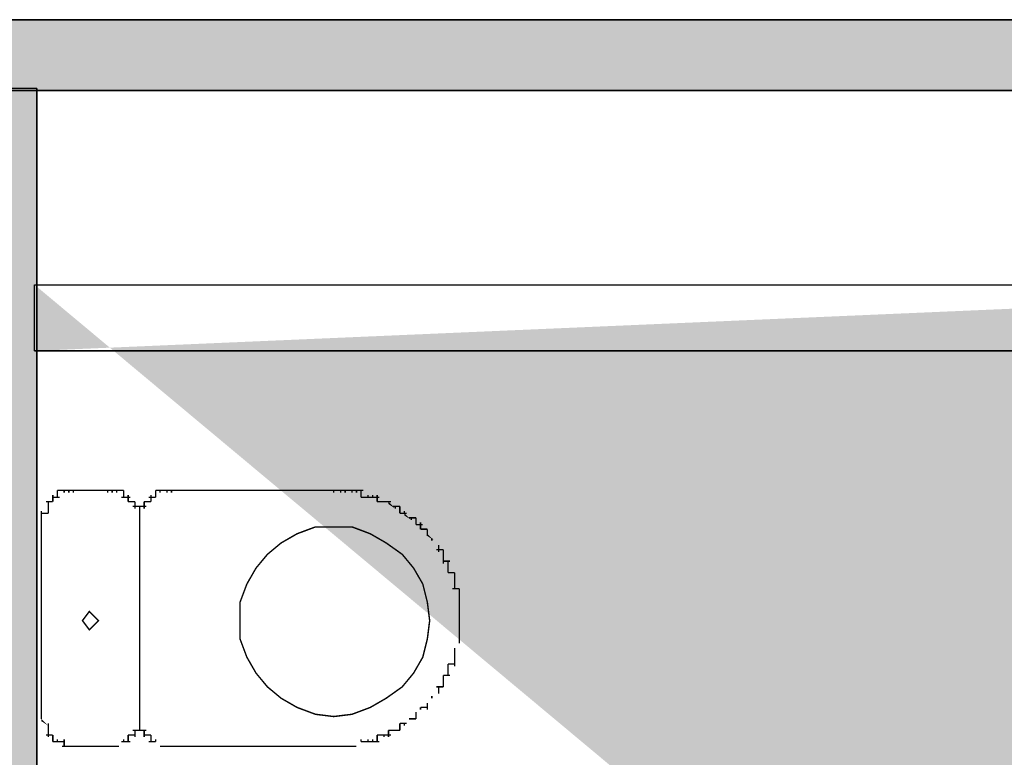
# Model space of a CAD drawing. Header units: millimetres. Extents: x 261 to 80476, y 988 to 41725.
# Tile 15 of 19: x 68857 to 70394, y 37776 to 38926. Entities that reach past the tile are written whole.
import ezdxf

# ---------------------------------------------------------------- set-up
doc = ezdxf.new("R2010")
doc.units = ezdxf.units.MM
doc.layers.add('H', color=7, linetype='Continuous')
doc.layers.add('P', color=7, linetype='Continuous')

msp = doc.modelspace()

# ---------------------------------------------------------------- hatches: boundary and pattern name
msp.add_hatch(color=256).paths.add_polyline_path([(71275.7, 38926.1), (3947.8, 38926.1), (3947.8, 38815.8), (71275.7, 38815.8)])
h = msp.add_hatch(color=256)
h.paths.add_polyline_path([(71272.2, 25546.2), (71179.5, 25546.2), (71179.5, 34517.3), (71272.2, 34517.3)])
h.paths.add_polyline_path([(68880.6, 34417.4), (71272.2, 34417.4), (71272.2, 34520.7), (68880.6, 34520.7)])
h.paths.add_polyline_path([(68880.6, 35415.4), (71272, 35415.4), (71272, 35518.7), (68880.6, 35518.7)], flags=17)
h.paths.add_polyline_path([(68880.6, 36516.7), (71272.2, 36516.7), (71272.2, 36413.4), (68880.6, 36413.4)], flags=16)
h.paths.add_polyline_path([(68880.6, 35518.7), (71272, 35518.7), (71272, 35415.4), (68880.6, 35415.4)], flags=17)
h.paths.add_polyline_path([(68880.6, 37514.7), (71272, 37514.7), (71272, 37411.5), (68880.6, 37411.5)], flags=16)
h.paths.add_polyline_path([(68880.6, 36413.4), (71272.2, 36413.4), (71272.2, 36516.7), (68880.6, 36516.7)], flags=17)
h.paths.add_polyline_path([(68880.6, 37411.5), (71272, 37411.5), (71272, 37514.7), (68880.6, 37514.7)], flags=17)
h.paths.add_polyline_path([(68880.6, 38512.7), (71179.5, 38512.7), (71179.5, 38409.5), (68880.6, 38409.5)], flags=17)
h.paths.add_polyline_path([(71179.5, 38813.7), (71272.2, 38813.7), (71272.2, 38409.5), (71179.5, 38409.5)])
edge = h.paths.add_edge_path()
edge.add_line((68880.6, 36413.4), (71272.2, 36413.4))
edge.add_line((68880.6, 36516.7), (71272.2, 36516.7))
edge.add_line((68880.6, 38512.7), (71272.2, 38512.7))
edge.add_line((68880.6, 38409.5), (71272.2, 38409.5))
at = {"layer": 'H', "linetype": 'Continuous'}
for points in [[(68645.4, 38815.8), (68645.4, 20363.8), (68884.2, 20363.8), (68884.2, 38815.8), (68645.4, 38815.8), (68645.4, 38815.8)], [(69433, 38174.2), (69443.8, 38163.5), (69433, 38170.6), (69433, 38174.2)], [(69457.9, 38156.3), (69468.6, 38145.8), (69457.9, 38152.8), (69457.9, 38156.3)], [(69493.7, 38124.3), (69504.4, 38113.6), (69493.7, 38120.7), (69493.7, 38124.3)], [(69500.7, 38113.6), (69511.4, 38102.9), (69500.7, 38113.6), (69500.7, 38113.6)], [(69543.6, 37953.2), (69536.5, 37946.1), (69543.6, 37953.2)], [(69500.7, 37867.7), (69493.7, 37860.4), (69500.7, 37867.7)], [(69511.4, 37878.4), (69500.7, 37867.7), (69511.4, 37878.4)], [(69483, 37853.4), (69475.9, 37842.7), (69483, 37853.4)], [(68891.3, 37835.6), (68902, 37824.9), (68891.3, 37831.9), (68891.3, 37835.6)], [(69468.6, 37835.6), (69457.9, 37824.9), (69468.6, 37835.6)], [(69019.6, 37800), (69008.9, 37792.7), (69019.6, 37800)], [(69069.5, 37800), (69080.2, 37789.3), (69069.5, 37800), (69069.5, 37800)], [(69390.2, 37800), (69383.1, 37792.7), (69390.2, 37800)]]:
    msp.add_hatch(color=256, dxfattribs=at).paths.add_polyline_path(points)

# ---------------------------------------------------------------- linework, layer by layer
for points in [[(71275.7, 38926.1), (3947.8, 38926.1), (3947.8, 38815.8), (71275.7, 38815.8)], [(68880.6, 38512.7), (71179.5, 38512.7), (71179.5, 38409.5), (68880.6, 38409.5)]]:
    msp.add_lwpolyline(points, close=True)
at = {"layer": 'P'}
for points in [[(3947.8, 38926.1), (78372, 38926.1), (78372, 38815.8), (3947.8, 38815.8), (3947.8, 38926.1)], [(68880.6, 38512.7), (71272.2, 38512.7)], [(68880.6, 38409.5), (71272.2, 38409.5)]]:
    msp.add_lwpolyline(points, dxfattribs=at)
at = {"layer": 'P', "const_width": 2.22}
for points in [[(68645.4, 38819.2), (68884.2, 38819.2)], [(68884.2, 38819.2), (68884.2, 20363.8)], [(68884.2, 38512.7), (68884.2, 38409.5)], [(68916.2, 38192), (68916.2, 38181.3)], [(68916.2, 38192), (68926.9, 38192)], [(68923.4, 38192), (68934.1, 38192)], [(68926.9, 38192), (68926.9, 38188.4)], [(68926.9, 38192), (68926.9, 38188.4)], [(68926.9, 38192), (68926.9, 38188.4)], [(68926.9, 38192), (68926.9, 38188.4)], [(68926.9, 38192), (68926.9, 38188.4)], [(68926.9, 38192), (68926.9, 38188.4)], [(68926.9, 38192), (68926.9, 38188.4)], [(68926.9, 38192), (68926.9, 38188.4)], [(68926.9, 38192), (68926.9, 38188.4)], [(68934.1, 38192), (68934.1, 38188.4)], [(68934.1, 38192), (68934.1, 38188.4)], [(68934.1, 38192), (68934.1, 38188.4)], [(68934.1, 38192), (68934.1, 38188.4)], [(68934.1, 38192), (68934.1, 38188.4)], [(68934.1, 38192), (68934.1, 38188.4)], [(68934.1, 38192), (68934.1, 38188.4)], [(68934.1, 38192), (68934.1, 38188.4)], [(68934.1, 38192), (68934.1, 38188.4)], [(68934.1, 38192), (68944.7, 38192)], [(68941.2, 38192), (68941.2, 38188.4)], [(68941.2, 38192), (68941.2, 38188.4)], [(68941.2, 38192), (68941.2, 38188.4)], [(68941.2, 38192), (68941.2, 38188.4)], [(68941.2, 38192), (68941.2, 38188.4)], [(68941.2, 38192), (68941.2, 38188.4)], [(68941.2, 38192), (68969.7, 38192)], [(68966.1, 38192), (68994.6, 38192)], [(68991.1, 38192), (69001.8, 38192)], [(68994.6, 38192), (68994.6, 38188.4)], [(68994.6, 38192), (68994.6, 38188.4)], [(68994.6, 38192), (68994.6, 38188.4)], [(69001.8, 38192), (69001.8, 38188.4)], [(69001.8, 38192), (69001.8, 38188.4)], [(69001.8, 38192), (69001.8, 38188.4)], [(69001.8, 38192), (69001.8, 38188.4)], [(69001.8, 38192), (69001.8, 38188.4)], [(69001.8, 38192), (69001.8, 38188.4)], [(69001.8, 38192), (69001.8, 38188.4)], [(69001.8, 38192), (69001.8, 38188.4)], [(69001.8, 38192), (69012.5, 38192)], [(69001.8, 38192), (69001.8, 38188.4)], [(69008.9, 38192), (69008.9, 38188.4)], [(69008.9, 38192), (69008.9, 38188.4)], [(69008.9, 38192), (69008.9, 38188.4)], [(69008.9, 38192), (69008.9, 38188.4)], [(69008.9, 38192), (69008.9, 38188.4)], [(69008.9, 38192), (69008.9, 38188.4)], [(69008.9, 38192), (69008.9, 38188.4)], [(69008.9, 38192), (69008.9, 38188.4)], [(69008.9, 38192), (69008.9, 38188.4)], [(69008.9, 38192), (69008.9, 38188.4)], [(69008.9, 38192), (69019.6, 38192)], [(69019.6, 38192), (69019.6, 38188.4)], [(69019.6, 38192), (69019.6, 38188.4)], [(69019.6, 38192), (69019.6, 38181.3)], [(69069.5, 38192), (69080.2, 38192)], [(69069.5, 38192), (69069.5, 38188.4)], [(69069.5, 38192), (69069.5, 38188.4)], [(69069.5, 38192), (69069.5, 38181.3)], [(69076.6, 38192), (69087.3, 38192)], [(69076.6, 38192), (69076.6, 38188.4)], [(69076.6, 38192), (69076.6, 38188.4)], [(69076.6, 38192), (69076.6, 38188.4)], [(69076.6, 38192), (69076.6, 38188.4)], [(69076.6, 38192), (69076.6, 38188.4)], [(69076.6, 38192), (69076.6, 38188.4)], [(69076.6, 38192), (69076.6, 38188.4)], [(69076.6, 38192), (69076.6, 38188.4)], [(69076.6, 38192), (69076.6, 38188.4)], [(69076.6, 38192), (69076.6, 38188.4)], [(69083.7, 38192), (69098, 38192)], [(69087.3, 38192), (69087.3, 38188.4)], [(69087.3, 38192), (69087.3, 38188.4)], [(69087.3, 38192), (69087.3, 38188.4)], [(69087.3, 38192), (69087.3, 38188.4)], [(69087.3, 38192), (69087.3, 38188.4)], [(69087.3, 38192), (69087.3, 38188.4)], [(69087.3, 38192), (69087.3, 38188.4)], [(69087.3, 38192), (69087.3, 38188.4)], [(69087.3, 38192), (69087.3, 38188.4)], [(69094.4, 38192), (69094.4, 38188.4)], [(69094.4, 38192), (69094.4, 38188.4)], [(69094.4, 38192), (69094.4, 38188.4)], [(69094.4, 38192), (69301.1, 38192)], [(69297.7, 38192), (69340.3, 38192)], [(69340.3, 38192), (69351, 38192)], [(69347.6, 38192), (69358.3, 38192)], [(69347.6, 38192), (69347.6, 38188.4)], [(69354.6, 38192), (69369, 38192)], [(69358.3, 38192), (69358.3, 38188.4)], [(69358.3, 38192), (69358.3, 38188.4)], [(69365.4, 38192), (69376.1, 38192)], [(69365.4, 38192), (69365.4, 38188.4)], [(69372.4, 38192), (69383.1, 38192)], [(69376.1, 38192), (69376.1, 38188.4)], [(69383.1, 38192), (69393.8, 38192)], [(69383.1, 38192), (69383.1, 38188.4)], [(69383.1, 38192), (69383.1, 38188.4)], [(69390.2, 38192), (69390.2, 38181.3)], [(68898.4, 38174.2), (68909.1, 38174.2)], [(68902, 38174.2), (68902, 38163.5)], [(68902, 38174.2), (68902, 38174.2)], [(68902, 38174.2), (68902, 38174.2)], [(68902, 38174.2), (68902, 38174.2)], [(68909.1, 38185), (68909.1, 38174.2)], [(68909.1, 38185), (68909.1, 38181.3)], [(68909.1, 38185), (68909.1, 38181.3)], [(68909.1, 38185), (68909.1, 38181.3)], [(68909.1, 38185), (68909.1, 38181.3)], [(68909.1, 38185), (68909.1, 38181.3)], [(68909.1, 38181.3), (68919.8, 38181.3)], [(68909.1, 38174.2), (68909.1, 38174.2)], [(68909.1, 38174.2), (68909.1, 38174.2)], [(68909.1, 38174.2), (68909.1, 38174.2)], [(68909.1, 38174.2), (68909.1, 38174.2)], [(68909.1, 38174.2), (68909.1, 38174.2)], [(68909.1, 38174.2), (68909.1, 38174.2)], [(68909.1, 38174.2), (68909.1, 38174.2)], [(68916.2, 38185), (68916.2, 38181.3)], [(68916.2, 38185), (68916.2, 38181.3)], [(68916.2, 38185), (68916.2, 38181.3)], [(68916.2, 38185), (68916.2, 38181.3)], [(68916.2, 38185), (68916.2, 38181.3)], [(68916.2, 38185), (68916.2, 38181.3)], [(68916.2, 38185), (68916.2, 38181.3)], [(68916.2, 38185), (68916.2, 38181.3)], [(68916.2, 38185), (68916.2, 38181.3)], [(68916.2, 38185), (68916.2, 38181.3)], [(69016, 38181.3), (69030.3, 38181.3)], [(69019.6, 38185), (69019.6, 38181.3)], [(69019.6, 38185), (69019.6, 38181.3)], [(69019.6, 38185), (69019.6, 38181.3)], [(69019.6, 38185), (69019.6, 38181.3)], [(69019.6, 38185), (69019.6, 38181.3)], [(69019.6, 38185), (69019.6, 38181.3)], [(69026.7, 38185), (69026.7, 38181.3)], [(69026.7, 38185), (69026.7, 38181.3)], [(69026.7, 38185), (69026.7, 38181.3)], [(69026.7, 38185), (69026.7, 38181.3)], [(69026.7, 38185), (69026.7, 38181.3)], [(69026.7, 38185), (69026.7, 38181.3)], [(69026.7, 38185), (69026.7, 38181.3)], [(69026.7, 38185), (69026.7, 38181.3)], [(69026.7, 38185), (69026.7, 38181.3)], [(69026.7, 38185), (69026.7, 38174.2)], [(69026.7, 38174.2), (69026.7, 38174.2)], [(69026.7, 38174.2), (69026.7, 38174.2)], [(69026.7, 38174.2), (69026.7, 38174.2)], [(69026.7, 38174.2), (69037.4, 38174.2)], [(69037.4, 38174.2), (69037.4, 38174.2)], [(69037.4, 38174.2), (69037.4, 38174.2)], [(69037.4, 38174.2), (69037.4, 38174.2)], [(69037.4, 38174.2), (69037.4, 38174.2)], [(69037.4, 38174.2), (69037.4, 38174.2)], [(69037.4, 38174.2), (69037.4, 38174.2)], [(69037.4, 38174.2), (69037.4, 38174.2)], [(69037.4, 38174.2), (69037.4, 38163.5)], [(69051.7, 38174.2), (69062.5, 38174.2)], [(69051.7, 38174.2), (69051.7, 38174.2)], [(69051.7, 38174.2), (69051.7, 38174.2)], [(69051.7, 38174.2), (69051.7, 38174.2)], [(69051.7, 38174.2), (69051.7, 38174.2)], [(69051.7, 38174.2), (69051.7, 38174.2)], [(69051.7, 38174.2), (69051.7, 38174.2)], [(69051.7, 38174.2), (69051.7, 38174.2)], [(69051.7, 38174.2), (69051.7, 38163.5)], [(69058.8, 38181.3), (69069.5, 38181.3)], [(69062.5, 38185), (69062.5, 38181.3)], [(69062.5, 38185), (69062.5, 38181.3)], [(69062.5, 38185), (69062.5, 38181.3)], [(69062.5, 38185), (69062.5, 38181.3)], [(69062.5, 38185), (69062.5, 38181.3)], [(69062.5, 38185), (69062.5, 38181.3)], [(69062.5, 38185), (69062.5, 38181.3)], [(69062.5, 38185), (69062.5, 38181.3)], [(69062.5, 38185), (69062.5, 38181.3)], [(69062.5, 38185), (69062.5, 38174.2)], [(69062.5, 38174.2), (69062.5, 38174.2)], [(69062.5, 38174.2), (69062.5, 38174.2)], [(69062.5, 38174.2), (69062.5, 38174.2)], [(69069.5, 38185), (69069.5, 38181.3)], [(69069.5, 38185), (69069.5, 38181.3)], [(69069.5, 38185), (69069.5, 38181.3)], [(69069.5, 38185), (69069.5, 38181.3)], [(69069.5, 38185), (69069.5, 38181.3)], [(69069.5, 38185), (69069.5, 38181.3)], [(69390.2, 38181.3), (69400.9, 38181.3)], [(69397.5, 38181.3), (69408.2, 38181.3)], [(69400.9, 38185), (69400.9, 38181.3)], [(69400.9, 38185), (69400.9, 38181.3)], [(69408.2, 38185), (69408.2, 38181.3)], [(69408.2, 38185), (69408.2, 38181.3)], [(69408.2, 38181.3), (69418.7, 38181.3)], [(69415.3, 38185), (69415.3, 38174.2)], [(69415.3, 38174.2), (69426, 38174.2)], [(69422.3, 38174.2), (69436.7, 38174.2)], [(69426, 38174.2), (69426, 38174.2)], [(69426, 38174.2), (69426, 38174.2)], [(69433, 38174.2), (69433, 38174.2)], [(68891.3, 38159.9), (68891.3, 38145.8)], [(68891.3, 38156.3), (68902, 38156.3)], [(68902, 38167), (68902, 38156.3)], [(68902, 38167), (68902, 38163.5)], [(68902, 38167), (68902, 38163.5)], [(68902, 38167), (68902, 38163.5)], [(68902, 38167), (68902, 38163.5)], [(68902, 38167), (68902, 38163.5)], [(68902, 38167), (68902, 38163.5)], [(68902, 38167), (68902, 38163.5)], [(68902, 38167), (68902, 38163.5)], [(68902, 38167), (68902, 38163.5)], [(68902, 38167), (68902, 38163.5)], [(68902, 38167), (68902, 38163.5)], [(68902, 38159.9), (68902, 38156.3)], [(68902, 38159.9), (68902, 38156.3)], [(68902, 38159.9), (68902, 38156.3)], [(68902, 38159.9), (68902, 38156.3)], [(68902, 38159.9), (68902, 38156.3)], [(68902, 38159.9), (68902, 38156.3)], [(68902, 38159.9), (68902, 38156.3)], [(69033.8, 38167), (69044.5, 38167)], [(69037.4, 38167), (69037.4, 38163.5)], [(69037.4, 38167), (69037.4, 38163.5)], [(69037.4, 38167), (69037.4, 38163.5)], [(69037.4, 38167), (69037.4, 38163.5)], [(69037.4, 38167), (69037.4, 38163.5)], [(69037.4, 38167), (69037.4, 38163.5)], [(69037.4, 38167), (69037.4, 38163.5)], [(69037.4, 38167), (69037.4, 38163.5)], [(69044.5, 38167), (69044.5, 38163.5)], [(69044.5, 38167), (69044.5, 38163.5)], [(69044.5, 38167), (69044.5, 38156.3)], [(69044.5, 38167), (69055.2, 38167)], [(69044.5, 38167), (69044.5, 38163.5)], [(69044.5, 38167), (69044.5, 38163.5)], [(69044.5, 38167), (69044.5, 38156.3)], [(69044.5, 38159.9), (69044.5, 38156.3)], [(69044.5, 38159.9), (69044.5, 38156.3)], [(69044.5, 38159.9), (69044.5, 38156.3)], [(69044.5, 38159.9), (69044.5, 38156.3)], [(69044.5, 38159.9), (69044.5, 38156.3)], [(69044.5, 38159.9), (69044.5, 38156.3)], [(69044.5, 38159.9), (69044.5, 38156.3)], [(69044.5, 38159.9), (69044.5, 38156.3)], [(69044.5, 38159.9), (69044.5, 38145.8)], [(69044.5, 38159.9), (69044.5, 38156.3)], [(69044.5, 38159.9), (69044.5, 38156.3)], [(69044.5, 38159.9), (69044.5, 38156.3)], [(69044.5, 38159.9), (69044.5, 38156.3)], [(69044.5, 38159.9), (69044.5, 38156.3)], [(69044.5, 38159.9), (69044.5, 38156.3)], [(69044.5, 38159.9), (69044.5, 38156.3)], [(69044.5, 38159.9), (69044.5, 38156.3)], [(69044.5, 38159.9), (69044.5, 38145.8)], [(69051.7, 38167), (69051.7, 38163.5)], [(69051.7, 38167), (69051.7, 38163.5)], [(69051.7, 38167), (69051.7, 38163.5)], [(69051.7, 38167), (69051.7, 38163.5)], [(69051.7, 38167), (69051.7, 38163.5)], [(69051.7, 38167), (69051.7, 38163.5)], [(69051.7, 38167), (69051.7, 38163.5)], [(69051.7, 38167), (69051.7, 38163.5)], [(69440.1, 38167), (69450.8, 38167)], [(69443.8, 38167), (69443.8, 38163.5)], [(69443.8, 38167), (69443.8, 38163.5)], [(69450.8, 38167), (69450.8, 38156.3)], [(69450.8, 38167), (69450.8, 38163.5)], [(69450.8, 38156.3), (69461.5, 38156.3)], [(69457.9, 38159.9), (69457.9, 38156.3)], [(69457.9, 38159.9), (69457.9, 38156.3)], [(68891.3, 38149.2), (68891.3, 38138.5)], [(68891.3, 38149.2), (68891.3, 38145.8)], [(68891.3, 38149.2), (68891.3, 38145.8)], [(68891.3, 38149.2), (68891.3, 38145.8)], [(68891.3, 38149.2), (68891.3, 38145.8)], [(68891.3, 38149.2), (68891.3, 38145.8)], [(68891.3, 38149.2), (68891.3, 38145.8)], [(68891.3, 38149.2), (68891.3, 38145.8)], [(68891.3, 38149.2), (68891.3, 38145.8)], [(68891.3, 38149.2), (68891.3, 38145.8)], [(68891.3, 38142.1), (68891.3, 37842.7)], [(68891.3, 38142.1), (68891.3, 38138.5)], [(68891.3, 38142.1), (68891.3, 38138.5)], [(69044.5, 38149.2), (69044.5, 38145.8)], [(69044.5, 38149.2), (69044.5, 38145.8)], [(69044.5, 38149.2), (69044.5, 38145.8)], [(69044.5, 38149.2), (69044.5, 38145.8)], [(69044.5, 38149.2), (69044.5, 38145.8)], [(69044.5, 38149.2), (69044.5, 38145.8)], [(69044.5, 38149.2), (69044.5, 38145.8)], [(69044.5, 38149.2), (69044.5, 38145.8)], [(69044.5, 38149.2), (69044.5, 38145.8)], [(69044.5, 38149.2), (69044.5, 38138.5)], [(69044.5, 38149.2), (69044.5, 38145.8)], [(69044.5, 38149.2), (69044.5, 38145.8)], [(69044.5, 38149.2), (69044.5, 38145.8)], [(69044.5, 38149.2), (69044.5, 38145.8)], [(69044.5, 38149.2), (69044.5, 38145.8)], [(69044.5, 38149.2), (69044.5, 38145.8)], [(69044.5, 38149.2), (69044.5, 38145.8)], [(69044.5, 38149.2), (69044.5, 38145.8)], [(69044.5, 38149.2), (69044.5, 38145.8)], [(69044.5, 38149.2), (69044.5, 38138.5)], [(69044.5, 38142.1), (69044.5, 38138.5)], [(69044.5, 38142.1), (69044.5, 38138.5)], [(69044.5, 38142.1), (69044.5, 37842.7)], [(69044.5, 38142.1), (69044.5, 38138.5)], [(69044.5, 38142.1), (69044.5, 38138.5)], [(69044.5, 38142.1), (69044.5, 37842.7)], [(69465.2, 38149.2), (69475.9, 38149.2)], [(69468.6, 38149.2), (69468.6, 38145.8)], [(69468.6, 38149.2), (69468.6, 38145.8)], [(69475.9, 38149.2), (69475.9, 38138.5)], [(69475.9, 38142.1), (69475.9, 38138.5)], [(69475.9, 38142.1), (69475.9, 38138.5)], [(69483, 38142.1), (69483, 38131.4)], [(69497.3, 37988.8), (69493.7, 37960.3), (69486.6, 37931.8), (69472.2, 37906.9), (69454.5, 37885.5), (69429.4, 37867.7), (69404.6, 37853.4), (69376.1, 37842.7), (69347.6, 37839.2), (69319.1, 37842.7), (69290.4, 37853.4), (69265.5, 37867.7), (69244.1, 37885.5), (69226.3, 37906.9), (69212, 37931.8), (69201.3, 37960.3), (69201.3, 37988.8), (69201.3, 38017.4), (69212, 38045.9), (69226.3, 38070.8), (69244.1, 38092.2), (69265.5, 38110), (69290.4, 38124.3), (69319.1, 38135), (69347.6, 38135), (69376.1, 38135), (69404.6, 38124.3), (69429.4, 38110), (69454.5, 38092.2), (69472.2, 38070.8), (69486.6, 38045.9), (69493.7, 38017.4), (69497.3, 37988.8), (69497.3, 37988.8), (69497.3, 37988.8)], [(69475.9, 38138.5), (69486.6, 38138.5)], [(69483, 38131.4), (69493.7, 38131.4)], [(69483, 38131.4), (69483, 38131.4)], [(69493.7, 38131.4), (69493.7, 38120.7)], [(69493.7, 38124.3), (69493.7, 38120.7)], [(69493.7, 38124.3), (69493.7, 38120.7)], [(69500.7, 38117.1), (69500.7, 38113.6)], [(69500.7, 38117.1), (69500.7, 38113.6)], [(69507.8, 38099.3), (69518.5, 38099.3)], [(69511.4, 38106.6), (69511.4, 38095.8)], [(69511.4, 38106.6), (69511.4, 38106.6)], [(69511.4, 38106.6), (69511.4, 38106.6)], [(69518.5, 38099.3), (69518.5, 38088.6)], [(69518.5, 38099.3), (69518.5, 38095.8)], [(69518.5, 38092.2), (69518.5, 38077.9)], [(69518.5, 38092.2), (69518.5, 38088.6)], [(69518.5, 38092.2), (69518.5, 38088.6)], [(69518.5, 38081.5), (69529.2, 38081.5)], [(69525.8, 38081.5), (69525.8, 38070.8)], [(69525.8, 38074.4), (69525.8, 38063.7)], [(69525.8, 38074.4), (69525.8, 38070.8)], [(69525.8, 38074.4), (69525.8, 38070.8)], [(69525.8, 38063.7), (69536.5, 38063.7)], [(69536.5, 38063.7), (69536.5, 38053)], [(69536.5, 38063.7), (69536.5, 38063.7)], [(69536.5, 38056.6), (69536.5, 38045.9)], [(69536.5, 38056.6), (69536.5, 38053)], [(69536.5, 38049.4), (69536.5, 38038.7)], [(69536.5, 38049.4), (69536.5, 38045.9)], [(69536.5, 38049.4), (69536.5, 38045.9)], [(69532.9, 38038.7), (69543.6, 38038.7)], [(69536.5, 38038.7), (69536.5, 38038.7)], [(69543.6, 38038.7), (69543.6, 38028)], [(69543.6, 38031.6), (69543.6, 38020.9)], [(69543.6, 38031.6), (69543.6, 38028)], [(69543.6, 38024.5), (69543.6, 38010.2)], [(69543.6, 38024.5), (69543.6, 38020.9)], [(68980.4, 37988.8), (68966.1, 37974.6), (68955.4, 37988.8), (68966.1, 38003.1), (68980.4, 37988.8), (68980.4, 37988.8), (68980.4, 37988.8)], [(69543.6, 38013.8), (69543.6, 38003.1)], [(69543.6, 38013.8), (69543.6, 38010.2)], [(69543.6, 38013.8), (69543.6, 38010.2)], [(69543.6, 38006.7), (69543.6, 37996)], [(69543.6, 38006.7), (69543.6, 38003.1)], [(69543.6, 37996), (69543.6, 37985.3)], [(69543.6, 37996), (69543.6, 37996)], [(69543.6, 37996), (69543.6, 37996)], [(69543.6, 37988.8), (69543.6, 37978.2)], [(69543.6, 37988.8), (69543.6, 37985.3)], [(69543.6, 37981.7), (69543.6, 37971)], [(69543.6, 37981.7), (69543.6, 37978.2)], [(69543.6, 37981.7), (69543.6, 37978.2)], [(69543.6, 37971), (69543.6, 37960.3)], [(69543.6, 37971), (69543.6, 37971)], [(69543.6, 37963.9), (69543.6, 37953.2)], [(69543.6, 37963.9), (69543.6, 37960.3)], [(69543.6, 37956.8), (69543.6, 37953.2)], [(69543.6, 37956.8), (69543.6, 37953.2)], [(69536.5, 37946.1), (69536.5, 37935.4)], [(69536.5, 37946.1), (69536.5, 37942.5)], [(69536.5, 37938.8), (69536.5, 37928.3)], [(69536.5, 37938.8), (69536.5, 37935.4)], [(69536.5, 37938.8), (69536.5, 37935.4)], [(69536.5, 37928.3), (69536.5, 37917.6)], [(69536.5, 37928.3), (69536.5, 37928.3)], [(69536.5, 37928.3), (69536.5, 37928.3)], [(69525.8, 37921.1), (69525.8, 37910.4)], [(69525.8, 37921.1), (69536.5, 37921.1)], [(69525.8, 37914), (69525.8, 37903.3)], [(69525.8, 37914), (69525.8, 37910.4)], [(69525.8, 37914), (69525.8, 37910.4)], [(69518.5, 37903.3), (69518.5, 37892.6)], [(69518.5, 37903.3), (69529.2, 37903.3)], [(69518.5, 37896.2), (69518.5, 37885.5)], [(69518.5, 37896.2), (69518.5, 37892.6)], [(69518.5, 37896.2), (69518.5, 37892.6)], [(69507.8, 37885.5), (69518.5, 37885.5)], [(69511.4, 37885.5), (69511.4, 37874.8)], [(69518.5, 37885.5), (69518.5, 37885.5)], [(69500.7, 37871.1), (69500.7, 37867.7)], [(69500.7, 37871.1), (69500.7, 37867.7)], [(69511.4, 37878.4), (69511.4, 37874.8)], [(69511.4, 37878.4), (69511.4, 37874.8)], [(69483, 37853.4), (69483, 37849.9)], [(69483, 37853.4), (69483, 37849.9)], [(69483, 37853.4), (69493.7, 37853.4)], [(69493.7, 37860.4), (69493.7, 37849.9)], [(69493.7, 37860.4), (69493.7, 37860.4)], [(69493.7, 37860.4), (69493.7, 37860.4)], [(68891.3, 37846.3), (68891.3, 37835.6)], [(68891.3, 37846.3), (68891.3, 37842.7)], [(68891.3, 37846.3), (68891.3, 37842.7)], [(68891.3, 37846.3), (68891.3, 37842.7)], [(68891.3, 37835.6), (68891.3, 37835.6)], [(68891.3, 37835.6), (68891.3, 37835.6)], [(68891.3, 37835.6), (68891.3, 37835.6)], [(68891.3, 37835.6), (68891.3, 37835.6)], [(68891.3, 37835.6), (68891.3, 37835.6)], [(68891.3, 37835.6), (68891.3, 37835.6)], [(68891.3, 37835.6), (68891.3, 37835.6)], [(68891.3, 37835.6), (68891.3, 37835.6)], [(68891.3, 37835.6), (68891.3, 37835.6)], [(68891.3, 37835.6), (68891.3, 37835.6)], [(69044.5, 37846.3), (69044.5, 37842.7)], [(69044.5, 37846.3), (69044.5, 37842.7)], [(69044.5, 37846.3), (69044.5, 37835.6)], [(69044.5, 37846.3), (69044.5, 37842.7)], [(69044.5, 37846.3), (69044.5, 37842.7)], [(69044.5, 37846.3), (69044.5, 37842.7)], [(69044.5, 37846.3), (69044.5, 37835.6)], [(69044.5, 37835.6), (69044.5, 37835.6)], [(69044.5, 37835.6), (69044.5, 37835.6)], [(69044.5, 37835.6), (69044.5, 37835.6)], [(69044.5, 37835.6), (69044.5, 37835.6)], [(69044.5, 37835.6), (69044.5, 37835.6)], [(69044.5, 37835.6), (69044.5, 37835.6)], [(69044.5, 37835.6), (69044.5, 37835.6)], [(69044.5, 37835.6), (69044.5, 37835.6)], [(69044.5, 37835.6), (69044.5, 37835.6)], [(69044.5, 37835.6), (69044.5, 37835.6)], [(69044.5, 37835.6), (69044.5, 37824.9)], [(69044.5, 37835.6), (69044.5, 37835.6)], [(69044.5, 37835.6), (69044.5, 37835.6)], [(69044.5, 37835.6), (69044.5, 37835.6)], [(69044.5, 37835.6), (69044.5, 37835.6)], [(69044.5, 37835.6), (69044.5, 37835.6)], [(69044.5, 37835.6), (69044.5, 37835.6)], [(69044.5, 37835.6), (69044.5, 37835.6)], [(69044.5, 37835.6), (69044.5, 37835.6)], [(69044.5, 37835.6), (69044.5, 37835.6)], [(69044.5, 37835.6), (69044.5, 37835.6)], [(69044.5, 37835.6), (69044.5, 37824.9)], [(69465.2, 37835.6), (69475.9, 37835.6)], [(69468.6, 37835.6), (69468.6, 37835.6)], [(69468.6, 37835.6), (69468.6, 37835.6)], [(69475.9, 37846.3), (69475.9, 37835.6)], [(69475.9, 37846.3), (69475.9, 37842.7)], [(69475.9, 37846.3), (69475.9, 37842.7)], [(68902, 37828.5), (68902, 37817.8)], [(68902, 37828.5), (68902, 37824.9)], [(68902, 37828.5), (68902, 37824.9)], [(68902, 37828.5), (68902, 37824.9)], [(68902, 37828.5), (68902, 37824.9)], [(68902, 37828.5), (68902, 37824.9)], [(68902, 37828.5), (68902, 37824.9)], [(68902, 37828.5), (68902, 37824.9)], [(68902, 37828.5), (68902, 37824.9)], [(69044.5, 37828.5), (69044.5, 37824.9)], [(69044.5, 37828.5), (69044.5, 37824.9)], [(69044.5, 37828.5), (69044.5, 37824.9)], [(69044.5, 37828.5), (69044.5, 37824.9)], [(69044.5, 37828.5), (69044.5, 37824.9)], [(69044.5, 37828.5), (69044.5, 37824.9)], [(69044.5, 37828.5), (69044.5, 37824.9)], [(69044.5, 37828.5), (69044.5, 37824.9)], [(69044.5, 37828.5), (69044.5, 37817.8)], [(69044.5, 37828.5), (69044.5, 37824.9)], [(69044.5, 37828.5), (69044.5, 37824.9)], [(69044.5, 37828.5), (69044.5, 37824.9)], [(69044.5, 37828.5), (69044.5, 37824.9)], [(69044.5, 37828.5), (69044.5, 37824.9)], [(69044.5, 37828.5), (69044.5, 37824.9)], [(69044.5, 37828.5), (69044.5, 37824.9)], [(69044.5, 37828.5), (69044.5, 37824.9)], [(69044.5, 37828.5), (69044.5, 37817.8)], [(69450.8, 37828.5), (69450.8, 37817.8)], [(69450.8, 37828.5), (69461.5, 37828.5)], [(69457.9, 37828.5), (69457.9, 37824.9)], [(69457.9, 37828.5), (69457.9, 37824.9)], [(68898.4, 37810.5), (68909.1, 37810.5)], [(68902, 37817.8), (68902, 37807.1)], [(68902, 37817.8), (68902, 37817.8)], [(68902, 37817.8), (68902, 37817.8)], [(68902, 37817.8), (68902, 37817.8)], [(68902, 37817.8), (68902, 37817.8)], [(68902, 37817.8), (68902, 37817.8)], [(68902, 37817.8), (68902, 37817.8)], [(68902, 37817.8), (68902, 37817.8)], [(68902, 37817.8), (68902, 37817.8)], [(68902, 37817.8), (68902, 37817.8)], [(68902, 37817.8), (68902, 37817.8)], [(68902, 37817.8), (68902, 37817.8)], [(68902, 37810.5), (68902, 37807.1)], [(68902, 37810.5), (68902, 37807.1)], [(68909.1, 37810.5), (68909.1, 37800)], [(68909.1, 37810.5), (68909.1, 37807.1)], [(68909.1, 37810.5), (68909.1, 37807.1)], [(68909.1, 37810.5), (68909.1, 37807.1)], [(68909.1, 37810.5), (68909.1, 37807.1)], [(68909.1, 37810.5), (68909.1, 37807.1)], [(68909.1, 37810.5), (68909.1, 37807.1)], [(68909.1, 37810.5), (68909.1, 37807.1)], [(68909.1, 37810.5), (68909.1, 37807.1)], [(68909.1, 37803.5), (68909.1, 37800)], [(68909.1, 37803.5), (68909.1, 37800)], [(68909.1, 37803.5), (68909.1, 37800)], [(68909.1, 37803.5), (68909.1, 37800)], [(68916.2, 37803.5), (68916.2, 37800)], [(68916.2, 37803.5), (68916.2, 37800)], [(68916.2, 37803.5), (68916.2, 37800)], [(68916.2, 37803.5), (68916.2, 37800)], [(68916.2, 37803.5), (68916.2, 37800)], [(68916.2, 37803.5), (68916.2, 37800)], [(68916.2, 37803.5), (68916.2, 37800)], [(68916.2, 37803.5), (68916.2, 37800)], [(68916.2, 37803.5), (68916.2, 37800)], [(68916.2, 37803.5), (68916.2, 37800)], [(68916.2, 37803.5), (68916.2, 37800)], [(68926.9, 37803.5), (68926.9, 37792.7)], [(68926.9, 37803.5), (68926.9, 37800)], [(69019.6, 37803.5), (69019.6, 37800)], [(69019.6, 37803.5), (69019.6, 37800)], [(69019.6, 37803.5), (69019.6, 37800)], [(69019.6, 37803.5), (69019.6, 37800)], [(69019.6, 37803.5), (69019.6, 37800)], [(69019.6, 37803.5), (69019.6, 37800)], [(69019.6, 37803.5), (69019.6, 37800)], [(69019.6, 37803.5), (69019.6, 37800)], [(69019.6, 37803.5), (69019.6, 37800)], [(69026.7, 37810.5), (69037.4, 37810.5)], [(69026.7, 37810.5), (69026.7, 37807.1)], [(69026.7, 37810.5), (69026.7, 37807.1)], [(69026.7, 37810.5), (69026.7, 37807.1)], [(69026.7, 37810.5), (69026.7, 37807.1)], [(69026.7, 37810.5), (69026.7, 37800)], [(69026.7, 37803.5), (69026.7, 37800)], [(69026.7, 37803.5), (69026.7, 37800)], [(69026.7, 37803.5), (69026.7, 37800)], [(69026.7, 37803.5), (69026.7, 37800)], [(69026.7, 37803.5), (69026.7, 37800)], [(69026.7, 37803.5), (69026.7, 37800)], [(69026.7, 37803.5), (69026.7, 37800)], [(69026.7, 37803.5), (69026.7, 37800)], [(69033.8, 37817.8), (69044.5, 37817.8)], [(69037.4, 37817.8), (69037.4, 37817.8)], [(69037.4, 37817.8), (69037.4, 37817.8)], [(69037.4, 37817.8), (69037.4, 37817.8)], [(69037.4, 37817.8), (69037.4, 37817.8)], [(69037.4, 37817.8), (69037.4, 37817.8)], [(69037.4, 37817.8), (69037.4, 37817.8)], [(69037.4, 37817.8), (69037.4, 37817.8)], [(69037.4, 37817.8), (69037.4, 37817.8)], [(69037.4, 37817.8), (69037.4, 37817.8)], [(69037.4, 37817.8), (69037.4, 37807.1)], [(69037.4, 37810.5), (69037.4, 37807.1)], [(69037.4, 37810.5), (69037.4, 37807.1)], [(69037.4, 37810.5), (69037.4, 37807.1)], [(69037.4, 37810.5), (69037.4, 37807.1)], [(69037.4, 37810.5), (69037.4, 37807.1)], [(69037.4, 37810.5), (69037.4, 37807.1)], [(69044.5, 37817.8), (69044.5, 37817.8)], [(69044.5, 37817.8), (69044.5, 37817.8)], [(69044.5, 37817.8), (69055.2, 37817.8)], [(69051.7, 37817.8), (69051.7, 37817.8)], [(69051.7, 37817.8), (69051.7, 37817.8)], [(69051.7, 37817.8), (69051.7, 37817.8)], [(69051.7, 37817.8), (69051.7, 37817.8)], [(69051.7, 37817.8), (69051.7, 37817.8)], [(69051.7, 37817.8), (69051.7, 37817.8)], [(69051.7, 37817.8), (69051.7, 37817.8)], [(69051.7, 37817.8), (69051.7, 37817.8)], [(69051.7, 37817.8), (69051.7, 37817.8)], [(69051.7, 37817.8), (69051.7, 37807.1)], [(69051.7, 37810.5), (69051.7, 37807.1)], [(69051.7, 37810.5), (69051.7, 37807.1)], [(69051.7, 37810.5), (69051.7, 37807.1)], [(69051.7, 37810.5), (69051.7, 37807.1)], [(69051.7, 37810.5), (69051.7, 37807.1)], [(69051.7, 37810.5), (69051.7, 37807.1)], [(69051.7, 37810.5), (69062.5, 37810.5)], [(69062.5, 37810.5), (69062.5, 37807.1)], [(69062.5, 37810.5), (69062.5, 37807.1)], [(69062.5, 37810.5), (69062.5, 37807.1)], [(69062.5, 37810.5), (69062.5, 37807.1)], [(69062.5, 37810.5), (69062.5, 37800)], [(69062.5, 37803.5), (69062.5, 37800)], [(69062.5, 37803.5), (69062.5, 37800)], [(69062.5, 37803.5), (69062.5, 37800)], [(69062.5, 37803.5), (69062.5, 37800)], [(69062.5, 37803.5), (69062.5, 37800)], [(69062.5, 37803.5), (69062.5, 37800)], [(69062.5, 37803.5), (69062.5, 37800)], [(69062.5, 37803.5), (69062.5, 37800)], [(69069.5, 37803.5), (69069.5, 37800)], [(69069.5, 37803.5), (69069.5, 37800)], [(69069.5, 37803.5), (69069.5, 37800)], [(69069.5, 37803.5), (69069.5, 37800)], [(69069.5, 37803.5), (69069.5, 37800)], [(69069.5, 37803.5), (69069.5, 37800)], [(69069.5, 37803.5), (69069.5, 37800)], [(69069.5, 37803.5), (69069.5, 37800)], [(69069.5, 37803.5), (69069.5, 37800)], [(69390.2, 37803.5), (69390.2, 37800)], [(69400.9, 37803.5), (69400.9, 37800)], [(69400.9, 37803.5), (69400.9, 37800)], [(69408.2, 37803.5), (69408.2, 37800)], [(69408.2, 37803.5), (69408.2, 37800)], [(69415.3, 37810.5), (69415.3, 37800)], [(69415.3, 37810.5), (69426, 37810.5)], [(69422.3, 37810.5), (69436.7, 37810.5)], [(69426, 37810.5), (69426, 37807.1)], [(69426, 37810.5), (69426, 37807.1)], [(69433, 37817.8), (69433, 37807.1)], [(69433, 37817.8), (69443.8, 37817.8)], [(69440.1, 37817.8), (69450.8, 37817.8)], [(69443.8, 37817.8), (69443.8, 37817.8)], [(69443.8, 37817.8), (69443.8, 37817.8)], [(69450.8, 37817.8), (69450.8, 37817.8)], [(68909.1, 37800), (68919.8, 37800)], [(68916.2, 37800), (68926.9, 37800)], [(68923.4, 37792.7), (68934.1, 37792.7)], [(68926.9, 37792.7), (68926.9, 37792.7)], [(68926.9, 37792.7), (68926.9, 37792.7)], [(68926.9, 37792.7), (68926.9, 37792.7)], [(68926.9, 37792.7), (68926.9, 37792.7)], [(68926.9, 37792.7), (68926.9, 37792.7)], [(68926.9, 37792.7), (68926.9, 37792.7)], [(68926.9, 37792.7), (68926.9, 37792.7)], [(68934.1, 37792.7), (68944.7, 37792.7)], [(68934.1, 37792.7), (68934.1, 37792.7)], [(68934.1, 37792.7), (68934.1, 37792.7)], [(68934.1, 37792.7), (68934.1, 37792.7)], [(68934.1, 37792.7), (68934.1, 37792.7)], [(68934.1, 37792.7), (68934.1, 37792.7)], [(68934.1, 37792.7), (68934.1, 37792.7)], [(68934.1, 37792.7), (68934.1, 37792.7)], [(68934.1, 37792.7), (68934.1, 37792.7)], [(68934.1, 37792.7), (68934.1, 37792.7)], [(68941.2, 37792.7), (68994.6, 37792.7)], [(68941.2, 37792.7), (68941.2, 37792.7)], [(68941.2, 37792.7), (68941.2, 37792.7)], [(68941.2, 37792.7), (68941.2, 37792.7)], [(68941.2, 37792.7), (68941.2, 37792.7)], [(68941.2, 37792.7), (68941.2, 37792.7)], [(68941.2, 37792.7), (68941.2, 37792.7)], [(68991.1, 37792.7), (69001.8, 37792.7)], [(68994.6, 37792.7), (68994.6, 37792.7)], [(68994.6, 37792.7), (68994.6, 37792.7)], [(68994.6, 37792.7), (68994.6, 37792.7)], [(69001.8, 37792.7), (69012.5, 37792.7)], [(69001.8, 37792.7), (69001.8, 37792.7)], [(69001.8, 37792.7), (69001.8, 37792.7)], [(69001.8, 37792.7), (69001.8, 37792.7)], [(69001.8, 37792.7), (69001.8, 37792.7)], [(69001.8, 37792.7), (69001.8, 37792.7)], [(69001.8, 37792.7), (69001.8, 37792.7)], [(69001.8, 37792.7), (69001.8, 37792.7)], [(69001.8, 37792.7), (69001.8, 37792.7)], [(69001.8, 37792.7), (69001.8, 37792.7)], [(69008.9, 37792.7), (69008.9, 37792.7)], [(69008.9, 37792.7), (69008.9, 37792.7)], [(69008.9, 37792.7), (69008.9, 37792.7)], [(69008.9, 37792.7), (69008.9, 37792.7)], [(69008.9, 37792.7), (69008.9, 37792.7)], [(69008.9, 37792.7), (69008.9, 37792.7)], [(69008.9, 37792.7), (69008.9, 37792.7)], [(69008.9, 37792.7), (69008.9, 37792.7)], [(69008.9, 37792.7), (69008.9, 37792.7)], [(69008.9, 37792.7), (69008.9, 37792.7)], [(69016, 37800), (69030.3, 37800)], [(69058.8, 37800), (69069.5, 37800)], [(69076.6, 37792.7), (69076.6, 37792.7)], [(69076.6, 37792.7), (69076.6, 37792.7)], [(69076.6, 37792.7), (69076.6, 37792.7)], [(69076.6, 37792.7), (69076.6, 37792.7)], [(69076.6, 37792.7), (69076.6, 37792.7)], [(69076.6, 37792.7), (69076.6, 37792.7)], [(69076.6, 37792.7), (69076.6, 37792.7)], [(69076.6, 37792.7), (69076.6, 37792.7)], [(69076.6, 37792.7), (69076.6, 37792.7)], [(69076.6, 37792.7), (69076.6, 37792.7)], [(69076.6, 37792.7), (69087.3, 37792.7)], [(69083.7, 37792.7), (69098, 37792.7)], [(69087.3, 37792.7), (69087.3, 37792.7)], [(69087.3, 37792.7), (69087.3, 37792.7)], [(69087.3, 37792.7), (69087.3, 37792.7)], [(69087.3, 37792.7), (69087.3, 37792.7)], [(69087.3, 37792.7), (69087.3, 37792.7)], [(69087.3, 37792.7), (69087.3, 37792.7)], [(69087.3, 37792.7), (69087.3, 37792.7)], [(69087.3, 37792.7), (69087.3, 37792.7)], [(69087.3, 37792.7), (69087.3, 37792.7)], [(69094.4, 37792.7), (69094.4, 37792.7)], [(69094.4, 37792.7), (69094.4, 37792.7)], [(69094.4, 37792.7), (69094.4, 37792.7)], [(69094.4, 37792.7), (69340.3, 37792.7)], [(69340.3, 37792.7), (69351, 37792.7)], [(69347.6, 37792.7), (69347.6, 37792.7)], [(69347.6, 37792.7), (69358.3, 37792.7)], [(69354.6, 37792.7), (69369, 37792.7)], [(69358.3, 37792.7), (69358.3, 37792.7)], [(69358.3, 37792.7), (69358.3, 37792.7)], [(69365.4, 37792.7), (69365.4, 37792.7)], [(69365.4, 37792.7), (69376.1, 37792.7)], [(69372.4, 37792.7), (69383.1, 37792.7)], [(69376.1, 37792.7), (69376.1, 37792.7)], [(69383.1, 37792.7), (69383.1, 37792.7)], [(69383.1, 37792.7), (69383.1, 37792.7)], [(69390.2, 37800), (69400.9, 37800)], [(69397.5, 37800), (69408.2, 37800)], [(69408.2, 37800), (69418.7, 37800)]]:
    msp.add_lwpolyline(points, dxfattribs=at)

doc.saveas('drawing.dxf')
